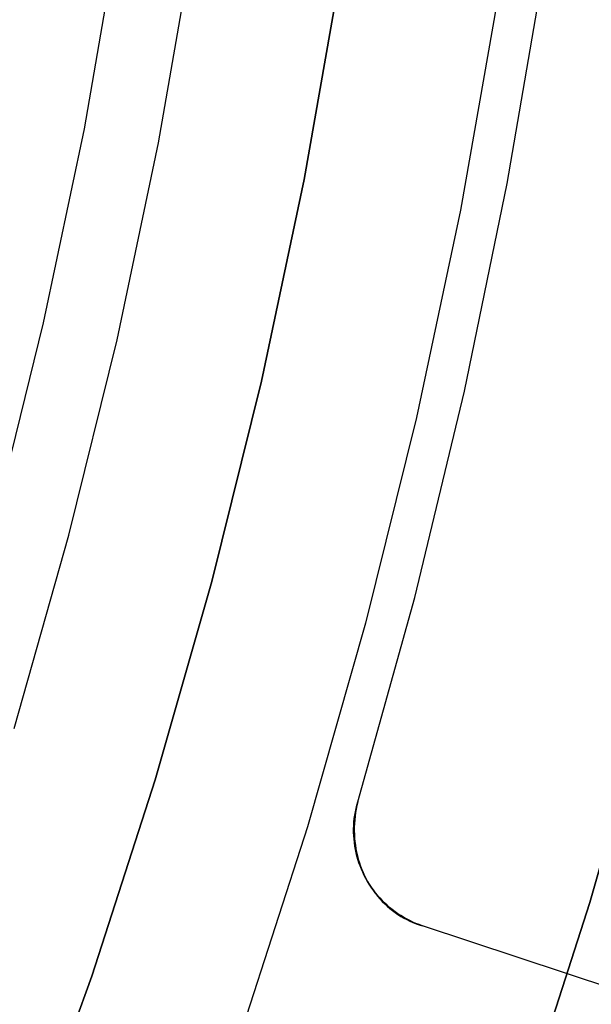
# Model space of a CAD drawing. Header units: millimetres. Extents: x 6049 to 7254, y -11340 to -10297.
# Tile 184 of 237: x 6707 to 6713, y -10700 to -10690. Entities that reach past the tile are written whole.
import ezdxf

# ---------------------------------------------------------------- set-up
doc = ezdxf.new("R2010")
doc.units = ezdxf.units.MM
doc.layers.add('color', color=7, linetype='Continuous')

msp = doc.modelspace()

# ---------------------------------------------------------------- linework, layer by layer
at = {"color": 8, "true_color": 0x7f7f7f}
for p, q in [((6707.8927, -10690.9037, 212.0295), (6708.2322, -10688.9563, 212.0295)), ((6708.6304, -10691.0455, 211.3665), (6708.9744, -10689.0725, 211.3665)), ((6707.4862, -10692.8382, 212.0295), (6707.8927, -10690.9037, 212.0295)), ((6708.2185, -10693.0053, 211.3665), (6708.6304, -10691.0455, 211.3665)), ((6707.0131, -10694.7575, 212.0295), (6707.4862, -10692.8382, 212.0295)), ((6707.7392, -10694.9498, 211.3665), (6708.2185, -10693.0053, 211.3665)), ((6707.1931, -10696.8766, 211.3665), (6707.7392, -10694.9498, 211.3665)), ((6712.9239, -10698.6083, 231.7162), (6713.5264, -10696.4827, 231.7162)), ((6713.5264, -10696.4827, 259.6), (6712.9239, -10698.6083, 259.6)), ((6712.9239, -10698.6083, 231.7162), (6713.5264, -10696.4827, 231.7162)), ((6712.9239, -10698.6083, 245.6581), (6713.5264, -10696.4827, 245.6581)), ((6713.5264, -10696.4827, 259.6), (6712.9239, -10698.6083, 259.6)), ((6712.2485, -10700.7119, 231.7162), (6712.9239, -10698.6083, 231.7162)), ((6712.9239, -10698.6083, 259.6), (6712.2485, -10700.7119, 259.6)), ((6712.2485, -10700.7119, 231.7162), (6712.9239, -10698.6083, 231.7162)), ((6712.2485, -10700.7119, 245.6581), (6712.9239, -10698.6083, 245.6581)), ((6712.9239, -10698.6083, 259.6), (6712.2485, -10700.7119, 259.6))]:
    msp.add_line(p, q, dxfattribs=at)
at = {"layer": 'color', "color": 254, "true_color": 0xcad1ee}
for p, q in [((6710.4376, -10689.3856, 28.2), (6710.0818, -10691.4086, 28.2)), ((6710.0818, -10691.4086, 26.2), (6710.4376, -10689.3856, 26.2)), ((6710.4376, -10689.3856, 27.2), (6710.0818, -10691.4086, 27.2)), ((6710.0818, -10691.4086, 26.2), (6710.4376, -10689.3856, 26.2)), ((6710.4376, -10689.3856, 28.2), (6710.0818, -10691.4086, 28.2)), ((6712.1027, -10691.4494, 30.3), (6712.457, -10689.3671, 30.3)), ((6712.1027, -10691.4494, 30.3), (6712.457, -10689.3671, 30.3)), ((6712.1027, -10691.4494, 28.2), (6712.457, -10689.3671, 28.2)), ((6712.1027, -10691.4494, 29.25), (6712.457, -10689.3671, 29.25)), ((6712.1027, -10691.4494, 28.2), (6712.457, -10689.3671, 28.2)), ((6712.0015, -10689.6382, 26.2), (6711.6362, -10691.7153, 26.2)), ((6712.0015, -10689.6382, 26.2), (6711.6362, -10691.7153, 26.2)), ((6710.0818, -10691.4086, 28.2), (6709.6564, -10693.4181, 28.2)), ((6709.6564, -10693.4181, 26.2), (6710.0818, -10691.4086, 26.2)), ((6710.0818, -10691.4086, 27.2), (6709.6564, -10693.4181, 27.2)), ((6709.6564, -10693.4181, 26.2), (6710.0818, -10691.4086, 26.2)), ((6710.0818, -10691.4086, 28.2), (6709.6564, -10693.4181, 28.2)), ((6711.6772, -10693.5184, 30.3), (6712.1027, -10691.4494, 30.3)), ((6711.6772, -10693.5184, 30.3), (6712.1027, -10691.4494, 30.3)), ((6711.6772, -10693.5184, 28.2), (6712.1027, -10691.4494, 28.2)), ((6711.6772, -10693.5184, 29.25), (6712.1027, -10691.4494, 29.25)), ((6711.6772, -10693.5184, 28.2), (6712.1027, -10691.4494, 28.2)), ((6711.6362, -10691.7153, 26.2), (6711.1994, -10693.7785, 26.2)), ((6711.6362, -10691.7153, 26.2), (6711.1994, -10693.7785, 26.2)), ((6709.6564, -10693.4181, 28.2), (6709.1619, -10695.4117, 28.2)), ((6709.1619, -10695.4117, 26.2), (6709.6564, -10693.4181, 26.2)), ((6709.6564, -10693.4181, 27.2), (6709.1619, -10695.4117, 27.2)), ((6709.1619, -10695.4117, 26.2), (6709.6564, -10693.4181, 26.2)), ((6709.6564, -10693.4181, 28.2), (6709.1619, -10695.4117, 28.2)), ((6711.1809, -10695.5715, 30.3), (6711.6772, -10693.5184, 30.3)), ((6711.1809, -10695.5715, 30.3), (6711.6772, -10693.5184, 30.3)), ((6711.1809, -10695.5715, 28.2), (6711.6772, -10693.5184, 28.2)), ((6711.1809, -10695.5715, 29.25), (6711.6772, -10693.5184, 29.25)), ((6711.1809, -10695.5715, 28.2), (6711.6772, -10693.5184, 28.2)), ((6711.1994, -10693.7785, 26.2), (6710.6917, -10695.8255, 26.2)), ((6711.1994, -10693.7785, 26.2), (6710.6917, -10695.8255, 26.2)), ((6709.1619, -10695.4117, 28.2), (6708.5988, -10697.387, 28.2)), ((6708.5988, -10697.387, 26.2), (6709.1619, -10695.4117, 26.2)), ((6709.1619, -10695.4117, 27.2), (6708.5988, -10697.387, 27.2)), ((6708.5988, -10697.387, 26.2), (6709.1619, -10695.4117, 26.2)), ((6709.1619, -10695.4117, 28.2), (6708.5988, -10697.387, 28.2)), ((6710.6144, -10697.6063, 30.3), (6711.1809, -10695.5715, 30.3)), ((6710.6144, -10697.6063, 30.3), (6711.1809, -10695.5715, 30.3)), ((6710.6144, -10697.6063, 28.2), (6711.1809, -10695.5715, 28.2)), ((6710.6144, -10697.6063, 29.25), (6711.1809, -10695.5715, 29.25)), ((6710.6144, -10697.6063, 28.2), (6711.1809, -10695.5715, 28.2)), ((6710.6917, -10695.8255, 26.2), (6710.1136, -10697.8537, 26.2)), ((6710.6917, -10695.8255, 26.2), (6710.1136, -10697.8537, 26.2)), ((6708.5988, -10697.387, 28.2), (6707.968, -10699.3417, 28.2)), ((6707.968, -10699.3417, 26.2), (6708.5988, -10697.387, 26.2)), ((6708.5988, -10697.387, 27.2), (6707.968, -10699.3417, 27.2)), ((6707.968, -10699.3417, 26.2), (6708.5988, -10697.387, 26.2)), ((6708.5988, -10697.387, 28.2), (6707.968, -10699.3417, 28.2)), ((6710.5971, -10697.6725, 30.3), (6710.6052, -10697.6392, 30.3)), ((6710.5971, -10697.6725, 30.3), (6710.6052, -10697.6392, 30.3)), ((6710.6052, -10697.6392, 29.042), (6710.5971, -10697.6725, 29.042)), ((6710.6059, -10697.6418, 28.1991), (6710.5987, -10697.6775, 28.1976)), ((6710.6059, -10697.6418, 28.1991), (6710.5987, -10697.6775, 28.1976)), ((6710.6052, -10697.6392, 30.3), (6710.6144, -10697.6063, 30.3)), ((6710.6052, -10697.6392, 30.3), (6710.6144, -10697.6063, 30.3)), ((6710.6144, -10697.6063, 29.042), (6710.6052, -10697.6392, 29.042)), ((6710.6144, -10697.6063, 28.2), (6710.6059, -10697.6418, 28.1991)), ((6710.6144, -10697.6063, 28.2), (6710.6059, -10697.6418, 28.1991)), ((6710.6144, -10697.6063, 30.3), (6710.6144, -10697.6063, 28.2)), ((6710.6144, -10697.6063, 30.3), (6710.6144, -10697.6063, 28.2)), ((6710.5799, -10697.7735, 30.3), (6710.5845, -10697.7396, 30.3)), ((6710.5799, -10697.7735, 30.3), (6710.5845, -10697.7396, 30.3)), ((6710.5845, -10697.7396, 29.042), (6710.5799, -10697.7735, 29.042)), ((6710.5876, -10697.7495, 28.1933), (6710.5838, -10697.7856, 28.1904)), ((6710.5876, -10697.7495, 28.1933), (6710.5838, -10697.7856, 28.1904)), ((6710.5845, -10697.7396, 30.3), (6710.5902, -10697.7059, 30.3)), ((6710.5845, -10697.7396, 30.3), (6710.5902, -10697.7059, 30.3)), ((6710.5902, -10697.7059, 29.042), (6710.5845, -10697.7396, 29.042)), ((6710.5926, -10697.7134, 28.1957), (6710.5876, -10697.7495, 28.1933)), ((6710.5926, -10697.7134, 28.1957), (6710.5876, -10697.7495, 28.1933)), ((6710.5902, -10697.7059, 30.3), (6710.5971, -10697.6725, 30.3)), ((6710.5902, -10697.7059, 30.3), (6710.5971, -10697.6725, 30.3)), ((6710.5971, -10697.6725, 29.042), (6710.5902, -10697.7059, 29.042)), ((6710.5987, -10697.6775, 28.1976), (6710.5926, -10697.7134, 28.1957)), ((6710.5987, -10697.6775, 28.1976), (6710.5926, -10697.7134, 28.1957)), ((6710.1136, -10697.8537, 26.2), (6709.4658, -10699.8607, 26.2)), ((6710.1136, -10697.8537, 26.2), (6709.4658, -10699.8607, 26.2)), ((6710.5731, -10697.8758, 30.3), (6710.5742, -10697.8417, 30.3)), ((6710.5731, -10697.8758, 30.3), (6710.5742, -10697.8417, 30.3)), ((6710.5742, -10697.8417, 29.042), (6710.5731, -10697.8758, 29.042)), ((6710.5742, -10697.8417, 30.3), (6710.5765, -10697.8075, 30.3)), ((6710.5742, -10697.8417, 30.3), (6710.5765, -10697.8075, 30.3)), ((6710.5765, -10697.8075, 29.042), (6710.5742, -10697.8417, 29.042)), ((6710.5765, -10697.8075, 30.3), (6710.5799, -10697.7735, 30.3)), ((6710.5765, -10697.8075, 30.3), (6710.5799, -10697.7735, 30.3)), ((6710.5799, -10697.7735, 29.042), (6710.5765, -10697.8075, 29.042)), ((6710.5812, -10697.8219, 28.187), (6710.5798, -10697.8581, 28.1831)), ((6710.5812, -10697.8219, 28.187), (6710.5798, -10697.8581, 28.1831)), ((6710.5838, -10697.7856, 28.1904), (6710.5812, -10697.8219, 28.187)), ((6710.5838, -10697.7856, 28.1904), (6710.5812, -10697.8219, 28.187)), ((6710.5732, -10697.91, 30.3), (6710.5731, -10697.8758, 30.3)), ((6710.5732, -10697.91, 30.3), (6710.5731, -10697.8758, 30.3)), ((6710.5731, -10697.8758, 29.042), (6710.5732, -10697.91, 29.042)), ((6710.5744, -10697.9442, 30.3), (6710.5732, -10697.91, 30.3)), ((6710.5744, -10697.9442, 30.3), (6710.5732, -10697.91, 30.3)), ((6710.5732, -10697.91, 29.042), (6710.5744, -10697.9442, 29.042)), ((6710.5768, -10697.9783, 30.3), (6710.5744, -10697.9442, 30.3)), ((6710.5768, -10697.9783, 30.3), (6710.5744, -10697.9442, 30.3)), ((6710.5744, -10697.9442, 29.042), (6710.5768, -10697.9783, 29.042)), ((6710.5798, -10697.8581, 28.1831), (6710.5795, -10697.8943, 28.1787)), ((6710.5798, -10697.8581, 28.1831), (6710.5795, -10697.8943, 28.1787)), ((6710.5795, -10697.8943, 28.1787), (6710.5805, -10697.9305, 28.1739)), ((6710.5795, -10697.8943, 28.1787), (6710.5805, -10697.9305, 28.1739)), ((6710.5805, -10697.9305, 28.1739), (6710.5826, -10697.9665, 28.1685)), ((6710.5805, -10697.9305, 28.1739), (6710.5826, -10697.9665, 28.1685)), ((6710.5804, -10698.0123, 30.3), (6710.5768, -10697.9783, 30.3)), ((6710.5804, -10698.0123, 30.3), (6710.5768, -10697.9783, 30.3)), ((6710.5768, -10697.9783, 29.042), (6710.5804, -10698.0123, 29.042)), ((6710.5851, -10698.0462, 30.3), (6710.5804, -10698.0123, 30.3)), ((6710.5851, -10698.0462, 30.3), (6710.5804, -10698.0123, 30.3)), ((6710.5804, -10698.0123, 29.042), (6710.5851, -10698.0462, 29.042)), ((6710.5826, -10697.9665, 28.1685), (6710.5858, -10698.0024, 28.1628)), ((6710.5826, -10697.9665, 28.1685), (6710.5858, -10698.0024, 28.1628)), ((6710.591, -10698.0799, 30.3), (6710.5851, -10698.0462, 30.3)), ((6710.591, -10698.0799, 30.3), (6710.5851, -10698.0462, 30.3)), ((6710.5851, -10698.0462, 29.042), (6710.591, -10698.0799, 29.042)), ((6710.5858, -10698.0024, 28.1628), (6710.5903, -10698.0381, 28.1565)), ((6710.5858, -10698.0024, 28.1628), (6710.5903, -10698.0381, 28.1565)), ((6710.5903, -10698.0381, 28.1565), (6710.5959, -10698.0735, 28.1499)), ((6710.5903, -10698.0381, 28.1565), (6710.5959, -10698.0735, 28.1499)), ((6710.598, -10698.1133, 30.3), (6710.591, -10698.0799, 30.3)), ((6710.598, -10698.1133, 30.3), (6710.591, -10698.0799, 30.3)), ((6710.591, -10698.0799, 29.042), (6710.598, -10698.1133, 29.042)), ((6710.5959, -10698.0735, 28.1499), (6710.6027, -10698.1086, 28.1427)), ((6710.5959, -10698.0735, 28.1499), (6710.6027, -10698.1086, 28.1427)), ((6710.6062, -10698.1465, 30.3), (6710.598, -10698.1133, 30.3)), ((6710.6062, -10698.1465, 30.3), (6710.598, -10698.1133, 30.3)), ((6710.598, -10698.1133, 29.042), (6710.6062, -10698.1465, 29.042)), ((6710.6027, -10698.1086, 28.1427), (6710.6106, -10698.1434, 28.1352)), ((6710.6027, -10698.1086, 28.1427), (6710.6106, -10698.1434, 28.1352)), ((6710.6155, -10698.1794, 30.3), (6710.6062, -10698.1465, 30.3)), ((6710.6155, -10698.1794, 30.3), (6710.6062, -10698.1465, 30.3)), ((6710.6062, -10698.1465, 29.042), (6710.6155, -10698.1794, 29.042)), ((6710.6106, -10698.1434, 28.1352), (6710.6197, -10698.1778, 28.1272)), ((6710.6106, -10698.1434, 28.1352), (6710.6197, -10698.1778, 28.1272)), ((6710.6259, -10698.212, 30.3), (6710.6155, -10698.1794, 30.3)), ((6710.6259, -10698.212, 30.3), (6710.6155, -10698.1794, 30.3)), ((6710.6155, -10698.1794, 29.042), (6710.6259, -10698.212, 29.042)), ((6710.6197, -10698.1778, 28.1272), (6710.6299, -10698.2119, 28.1188)), ((6710.6197, -10698.1778, 28.1272), (6710.6299, -10698.2119, 28.1188)), ((6710.6374, -10698.2442, 30.3), (6710.6259, -10698.212, 30.3)), ((6710.6374, -10698.2442, 30.3), (6710.6259, -10698.212, 30.3)), ((6710.6259, -10698.212, 29.042), (6710.6374, -10698.2442, 29.042)), ((6710.6299, -10698.2119, 28.1188), (6710.6412, -10698.2454, 28.1101)), ((6710.6299, -10698.2119, 28.1188), (6710.6412, -10698.2454, 28.1101)), ((6710.65, -10698.276, 30.3), (6710.6374, -10698.2442, 30.3)), ((6710.65, -10698.276, 30.3), (6710.6374, -10698.2442, 30.3)), ((6710.6374, -10698.2442, 29.042), (6710.65, -10698.276, 29.042)), ((6710.6412, -10698.2454, 28.1101), (6710.6536, -10698.2785, 28.1009)), ((6710.6412, -10698.2454, 28.1101), (6710.6536, -10698.2785, 28.1009)), ((6710.6637, -10698.3073, 30.3), (6710.65, -10698.276, 30.3)), ((6710.6637, -10698.3073, 30.3), (6710.65, -10698.276, 30.3)), ((6710.65, -10698.276, 29.042), (6710.6637, -10698.3073, 29.042)), ((6710.6536, -10698.2785, 28.1009), (6710.6672, -10698.311, 28.0913)), ((6710.6536, -10698.2785, 28.1009), (6710.6672, -10698.311, 28.0913)), ((6710.6785, -10698.3381, 30.3), (6710.6637, -10698.3073, 30.3)), ((6710.6785, -10698.3381, 30.3), (6710.6637, -10698.3073, 30.3)), ((6710.6637, -10698.3073, 29.042), (6710.6785, -10698.3381, 29.042)), ((6710.6672, -10698.311, 28.0913), (6710.6817, -10698.3429, 28.0814)), ((6710.6672, -10698.311, 28.0913), (6710.6817, -10698.3429, 28.0814)), ((6710.6943, -10698.3684, 30.3), (6710.6785, -10698.3381, 30.3)), ((6710.6943, -10698.3684, 30.3), (6710.6785, -10698.3381, 30.3)), ((6710.6785, -10698.3381, 29.042), (6710.6943, -10698.3684, 29.042)), ((6710.679, -10698.3391, 28.0831), (6710.679, -10698.3391, 30.3)), ((6710.6817, -10698.3429, 28.0814), (6710.6974, -10698.3742, 28.0711)), ((6710.6817, -10698.3429, 28.0814), (6710.6974, -10698.3742, 28.0711)), ((6710.7111, -10698.3982, 30.3), (6710.6943, -10698.3684, 30.3)), ((6710.7111, -10698.3982, 30.3), (6710.6943, -10698.3684, 30.3)), ((6710.6943, -10698.3684, 29.042), (6710.7111, -10698.3982, 29.042)), ((6710.6974, -10698.3742, 28.0711), (6710.7141, -10698.4049, 28.0605)), ((6710.6974, -10698.3742, 28.0711), (6710.7141, -10698.4049, 28.0605)), ((6710.729, -10698.4274, 30.3), (6710.7111, -10698.3982, 30.3)), ((6710.729, -10698.4274, 30.3), (6710.7111, -10698.3982, 30.3)), ((6710.7111, -10698.3982, 29.042), (6710.729, -10698.4274, 29.042)), ((6710.7141, -10698.4049, 28.0605), (6710.7317, -10698.4349, 28.0496)), ((6710.7141, -10698.4049, 28.0605), (6710.7317, -10698.4349, 28.0496)), ((6710.7478, -10698.4559, 30.3), (6710.729, -10698.4274, 30.3)), ((6710.7478, -10698.4559, 30.3), (6710.729, -10698.4274, 30.3)), ((6710.729, -10698.4274, 29.042), (6710.7478, -10698.4559, 29.042)), ((6710.7317, -10698.4349, 28.0496), (6710.7504, -10698.4641, 28.0383)), ((6710.7317, -10698.4349, 28.0496), (6710.7504, -10698.4641, 28.0383)), ((6710.7676, -10698.4838, 30.3), (6710.7478, -10698.4559, 30.3)), ((6710.7676, -10698.4838, 30.3), (6710.7478, -10698.4559, 30.3)), ((6710.7478, -10698.4559, 29.042), (6710.7676, -10698.4838, 29.042)), ((6710.7504, -10698.4641, 28.0383), (6710.7701, -10698.4926, 28.0267)), ((6710.7504, -10698.4641, 28.0383), (6710.7701, -10698.4926, 28.0267)), ((6710.7883, -10698.511, 30.3), (6710.7676, -10698.4838, 30.3)), ((6710.7883, -10698.511, 30.3), (6710.7676, -10698.4838, 30.3)), ((6710.7676, -10698.4838, 29.042), (6710.7883, -10698.511, 29.042)), ((6710.7701, -10698.4926, 28.0267), (6710.7907, -10698.5202, 28.0149)), ((6710.7701, -10698.4926, 28.0267), (6710.7907, -10698.5202, 28.0149)), ((6710.81, -10698.5374, 30.3), (6710.7883, -10698.511, 30.3)), ((6710.81, -10698.5374, 30.3), (6710.7883, -10698.511, 30.3)), ((6710.7883, -10698.511, 29.042), (6710.81, -10698.5374, 29.042)), ((6710.7907, -10698.5202, 28.0149), (6710.8122, -10698.5471, 28.0027)), ((6710.7907, -10698.5202, 28.0149), (6710.8122, -10698.5471, 28.0027)), ((6710.8325, -10698.5631, 30.3), (6710.81, -10698.5374, 30.3)), ((6710.8325, -10698.5631, 30.3), (6710.81, -10698.5374, 30.3)), ((6710.81, -10698.5374, 29.042), (6710.8325, -10698.5631, 29.042)), ((6710.8122, -10698.5471, 28.0027), (6710.8346, -10698.5731, 27.9903)), ((6710.8122, -10698.5471, 28.0027), (6710.8346, -10698.5731, 27.9903)), ((6710.856, -10698.5881, 30.3), (6710.8325, -10698.5631, 30.3)), ((6710.856, -10698.5881, 30.3), (6710.8325, -10698.5631, 30.3)), ((6710.8325, -10698.5631, 29.042), (6710.856, -10698.5881, 29.042)), ((6710.8346, -10698.5731, 27.9903), (6710.8579, -10698.5981, 27.9777)), ((6710.8346, -10698.5731, 27.9903), (6710.8579, -10698.5981, 27.9777)), ((6710.8802, -10698.6122, 30.3), (6710.856, -10698.5881, 30.3)), ((6710.8802, -10698.6122, 30.3), (6710.856, -10698.5881, 30.3)), ((6710.856, -10698.5881, 29.042), (6710.8802, -10698.6122, 29.042)), ((6710.8579, -10698.5981, 27.9777), (6710.8821, -10698.6223, 27.9648)), ((6710.8579, -10698.5981, 27.9777), (6710.8821, -10698.6223, 27.9648)), ((6710.9053, -10698.6354, 30.3), (6710.8802, -10698.6122, 30.3)), ((6710.9053, -10698.6354, 30.3), (6710.8802, -10698.6122, 30.3)), ((6710.8802, -10698.6122, 29.042), (6710.9053, -10698.6354, 29.042)), ((6710.8821, -10698.6223, 27.9648), (6710.907, -10698.6455, 27.9517)), ((6710.8821, -10698.6223, 27.9648), (6710.907, -10698.6455, 27.9517)), ((6710.9311, -10698.6578, 30.3), (6710.9053, -10698.6354, 30.3)), ((6710.9311, -10698.6578, 30.3), (6710.9053, -10698.6354, 30.3)), ((6710.9053, -10698.6354, 29.042), (6710.9311, -10698.6578, 29.042)), ((6710.907, -10698.6455, 27.9517), (6710.9327, -10698.6677, 27.9385)), ((6710.907, -10698.6455, 27.9517), (6710.9327, -10698.6677, 27.9385)), ((6710.9577, -10698.6793, 30.3), (6710.9311, -10698.6578, 30.3)), ((6710.9577, -10698.6793, 30.3), (6710.9311, -10698.6578, 30.3)), ((6710.9311, -10698.6578, 29.042), (6710.9577, -10698.6793, 29.042)), ((6710.9327, -10698.6677, 27.9385), (6710.9592, -10698.6889, 27.925)), ((6710.9327, -10698.6677, 27.9385), (6710.9592, -10698.6889, 27.925)), ((6710.985, -10698.6999, 30.3), (6710.9577, -10698.6793, 30.3)), ((6710.985, -10698.6999, 30.3), (6710.9577, -10698.6793, 30.3)), ((6710.9577, -10698.6793, 29.042), (6710.985, -10698.6999, 29.042)), ((6710.9592, -10698.6889, 27.925), (6710.9864, -10698.709, 27.9114)), ((6710.9592, -10698.6889, 27.925), (6710.9864, -10698.709, 27.9114)), ((6711.013, -10698.7195, 30.3), (6710.985, -10698.6999, 30.3)), ((6711.013, -10698.7195, 30.3), (6710.985, -10698.6999, 30.3)), ((6710.985, -10698.6999, 29.042), (6711.013, -10698.7195, 29.042)), ((6710.9864, -10698.709, 27.9114), (6711.0143, -10698.7281, 27.8976)), ((6710.9864, -10698.709, 27.9114), (6711.0143, -10698.7281, 27.8976)), ((6711.0416, -10698.7382, 30.3), (6711.013, -10698.7195, 30.3)), ((6711.0416, -10698.7382, 30.3), (6711.013, -10698.7195, 30.3)), ((6711.013, -10698.7195, 29.042), (6711.0416, -10698.7382, 29.042)), ((6711.0143, -10698.7281, 27.8976), (6711.0428, -10698.7461, 27.8837)), ((6711.0143, -10698.7281, 27.8976), (6711.0428, -10698.7461, 27.8837)), ((6711.0709, -10698.7558, 30.3), (6711.0416, -10698.7382, 30.3)), ((6711.0709, -10698.7558, 30.3), (6711.0416, -10698.7382, 30.3)), ((6711.0416, -10698.7382, 29.042), (6711.0709, -10698.7558, 29.042)), ((6711.0428, -10698.7461, 27.8837), (6711.0719, -10698.763, 27.8697)), ((6711.0428, -10698.7461, 27.8837), (6711.0719, -10698.763, 27.8697)), ((6711.1008, -10698.7725, 30.3), (6711.0709, -10698.7558, 30.3)), ((6711.1008, -10698.7725, 30.3), (6711.0709, -10698.7558, 30.3)), ((6711.0709, -10698.7558, 29.042), (6711.1008, -10698.7725, 29.042)), ((6711.0719, -10698.763, 27.8697), (6711.1016, -10698.7787, 27.8555)), ((6711.0719, -10698.763, 27.8697), (6711.1016, -10698.7787, 27.8555)), ((6711.1312, -10698.7881, 30.3), (6711.1008, -10698.7725, 30.3)), ((6711.1312, -10698.7881, 30.3), (6711.1008, -10698.7725, 30.3)), ((6711.1008, -10698.7725, 29.042), (6711.1312, -10698.7881, 29.042)), ((6711.1016, -10698.7787, 27.8555), (6711.1319, -10698.7934, 27.8413)), ((6711.1016, -10698.7787, 27.8555), (6711.1319, -10698.7934, 27.8413)), ((6711.1621, -10698.8027, 30.3), (6711.1312, -10698.7881, 30.3)), ((6711.1621, -10698.8027, 30.3), (6711.1312, -10698.7881, 30.3)), ((6711.1312, -10698.7881, 29.042), (6711.1621, -10698.8027, 29.042)), ((6711.1319, -10698.7934, 27.8413), (6711.1627, -10698.8068, 27.8271)), ((6711.1319, -10698.7934, 27.8413), (6711.1627, -10698.8068, 27.8271)), ((6711.1935, -10698.8162, 30.3), (6711.1621, -10698.8027, 30.3)), ((6711.1935, -10698.8162, 30.3), (6711.1621, -10698.8027, 30.3)), ((6711.1621, -10698.8027, 29.042), (6711.1935, -10698.8162, 29.042)), ((6711.1627, -10698.8068, 27.8271), (6711.1939, -10698.8191, 27.8127)), ((6711.1627, -10698.8068, 27.8271), (6711.1939, -10698.8191, 27.8127)), ((6711.2254, -10698.8286, 30.3), (6711.1935, -10698.8162, 30.3)), ((6711.2254, -10698.8286, 30.3), (6711.1935, -10698.8162, 30.3)), ((6711.1935, -10698.8162, 29.042), (6711.2254, -10698.8286, 29.042)), ((6711.1939, -10698.8191, 27.8127), (6711.2256, -10698.8301, 27.7984)), ((6711.1939, -10698.8191, 27.8127), (6711.2256, -10698.8301, 27.7984)), ((6711.2576, -10698.84, 30.3), (6711.2254, -10698.8286, 30.3)), ((6711.2576, -10698.84, 30.3), (6711.2254, -10698.8286, 30.3)), ((6711.2254, -10698.8286, 29.042), (6711.2576, -10698.84, 29.042)), ((6711.2256, -10698.8301, 27.7984), (6711.2576, -10698.84, 27.784)), ((6711.2256, -10698.8301, 27.7984), (6711.2576, -10698.84, 27.784)), ((6720.277, -10701.8371, 30.3), (6711.2576, -10698.84, 30.3)), ((6720.277, -10701.8371, 23.7335), (6711.2576, -10698.84, 27.784)), ((6711.2576, -10698.84, 27.784), (6711.2576, -10698.84, 30.3)), ((6720.277, -10701.8371, 30.3), (6711.2576, -10698.84, 30.3)), ((6720.277, -10701.8371, 23.7335), (6711.2576, -10698.84, 27.784)), ((6711.2576, -10698.84, 27.784), (6711.2576, -10698.84, 30.3)), ((6707.968, -10699.3417, 28.2), (6707.27, -10701.2735, 28.2)), ((6707.27, -10701.2735, 26.2), (6707.968, -10699.3417, 26.2)), ((6707.968, -10699.3417, 27.2), (6707.27, -10701.2735, 27.2)), ((6707.27, -10701.2735, 26.2), (6707.968, -10699.3417, 26.2)), ((6707.968, -10699.3417, 28.2), (6707.27, -10701.2735, 28.2))]:
    msp.add_line(p, q, dxfattribs=at)

doc.saveas('drawing.dxf')
